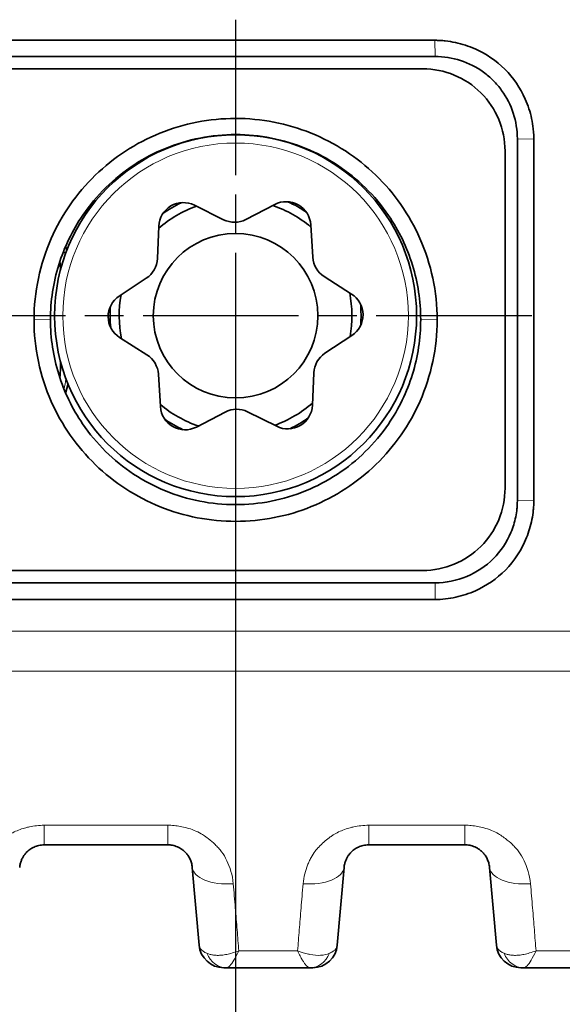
# Model space of a CAD drawing. Header units: millimetres. Extents: x 5 to 415, y 5 to 292.
# Tile 60 of 197: x 105.05 to 111.65, y 208.73 to 220.7. Entities that reach past the tile are written whole.
import ezdxf

# ---------------------------------------------------------------- set-up
doc = ezdxf.new("R2010")
doc.units = ezdxf.units.MM
doc.linetypes.add('CHAIN', pattern=[0.3543, 0.2362, -0.0295, 0.0591, -0.0295])
doc.linetypes.add('LONG_DASH_DOTTED', pattern=[0.3001, 0.2362, -0.0295, 0.0049, -0.0295])
for name, color, linetype, lineweight in [('Bemaßung (ISO)', 7, 'Continuous', 25), ('Mittelpunktmarkierung (ISO)', 7, 'LONG_DASH_DOTTED', 25), ('Sichtbar (ISO)', 7, 'Continuous', 35), ('Sichtbar schmal (ISO)', 7, 'Continuous', 18)]:
    doc.layers.add(name, color=color, linetype=linetype, lineweight=lineweight)
doc.styles.add('Notiztext (ISO)', font='isocpeur.ttf')
doc.dimstyles.new('Standard (ISO)', dxfattribs={"dimtxt": 3.5, "dimasz": 2.5, "dimexe": 2, "dimexo": 0, "dimgap": 0.762, "dimtad": 1, "dimtoh": 1, "dimdec": 8, "dimdsep": 46, "dimtxsty": 'Notiztext (ISO)', "dimcen": 0.09, "dimdle": 10, "dimclrd": 256, "dimclre": 256, "dimclrt": 256, "dimadec": 6, "dimazin": 2, "dimtfac": 0.514286, "dimtdec": 3, "dimtmove": 0, "dimatfit": 3, "dimfxl": 1, "dimtolj": 1, "dimlwd": -1, "dimlwe": -1, "dimarcsym": 0})

# ---------------------------------------------------------------- blocks, each defined once
blk = doc.blocks.new('*D10')
at = {"layer": 'Bemaßung (ISO)', "transparency": 16777216}
for p, q in [((107.675, 217.105), (107.671, 192.458)), ((92.675, 214.554), (92.671, 192.46)), ((95.172, 194.459), (105.172, 194.458))]:
    blk.add_line(p, q, dxfattribs=at)
for points in [[(95.172, 194.876), (95.172, 194.043), (92.672, 194.46)], [(105.172, 194.875), (105.172, 194.041), (107.672, 194.458)]]:
    blk.add_solid(points, dxfattribs=at)
at = {"layer": 'Defpoints', "color": 0, "transparency": 16777216}
for p in [(107.675, 217.105), (92.675, 214.554), (107.672, 194.458)]:
    blk.add_point(p, dxfattribs=at)
at = {"layer": 'Bemaßung (ISO)', "transparency": 16777216, "insert": (98.422, 198.721), "char_height": 3.5, "attachment_point": 1, "rotation": 359.9917, "style": 'Notiztext (ISO)'}
blk.add_mtext('\\A1;15', dxfattribs=at)

msp = doc.modelspace()

# ---------------------------------------------------------------- linework, layer by layer
at = {"layer": 'Mittelpunktmarkierung (ISO)', "linetype": 'CHAIN', "ltscale": 8.000593}
for p, q in [((107.67496891, 220.7046559), (107.67496891, 213.5046559)), ((111.27496891, 217.1046559), (104.07496891, 217.1046559))]:
    msp.add_line(p, q, dxfattribs=at)
at = {"layer": 'Sichtbar (ISO)'}
for p, q in [((110.09904834, 220.4539618), (90.25087741, 220.4539618)), ((110.09996896, 220.25745228), (90.24997781, 220.25745228)), ((109.95000924, 220.10745228), (90.39989279, 220.10745228)), ((111.09996891, 219.25745104), (111.09996891, 214.85745312)), ((111.29996891, 214.85423667), (111.29996891, 219.25302066)), ((110.9499689, 215.0075294), (110.9499689, 219.10737149)), ((107.528327, 218.27286966), (107.17478409, 218.44917777)), ((108.15119493, 218.45784942), (107.80083918, 218.27528988)), ((106.74118195, 218.19367649), (106.72410528, 217.79897974)), ((108.61335075, 217.8157584), (108.5892666, 218.21008959)), ((106.58994515, 217.56176716), (106.2604864, 217.34374408)), ((109.08498188, 217.36882882), (108.75170281, 217.58096603)), ((106.26495593, 216.84048297), (106.598235, 216.62834576)), ((108.75999266, 216.64754463), (109.08945141, 216.86556771)), ((105.54604565, 216.47191504), (105.54604565, 216.54996161)), ((106.73658706, 216.3935534), (106.76067121, 215.99922221)), ((108.60875586, 216.0156353), (108.62583253, 216.41033205)), ((107.19874288, 215.75146238), (107.54909863, 215.93402192)), ((107.82161082, 215.93644213), (108.17515372, 215.76013402)), ((90.39989038, 214.00745228), (109.95001928, 214.00745228)), ((90.24995857, 213.85745228), (110.09997016, 213.85745228)), ((90.25024765, 213.6539618), (110.09969652, 213.6539618)), ((106.84997671, 210.67057819), (105.34980146, 210.67057819)), ((110.46293227, 210.67057833), (109.29274723, 210.67057833)), ((107.14884085, 210.39672462), (107.23165616, 209.45014125)), ((108.91107254, 209.45014136), (108.99388775, 210.39672354)), ((110.76179142, 210.39672462), (110.84460673, 209.45014125)), ((107.56483526, 209.17628833), (107.53051452, 209.17628833)), ((107.56483526, 209.1762883), (108.57789054, 209.1762883)), ((111.17778221, 209.17628833), (111.14346509, 209.17628833)), ((111.17778221, 209.17628834), (112.19082781, 209.17628834))]:
    msp.add_line(p, q, dxfattribs=at)
for radius in [2.2, 1]:
    msp.add_circle((107.67496891, 217.1046559), radius, dxfattribs=at)
for centre, radius, start, end in [((109.94996862, 219.10745204), 1.00000029, 359.995372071, 89.997672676), ((107.67496896, 217.10465004), 1.41455775, 109.643640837, 131.373760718), ((107.04090156, 218.18070903), 0.3, 63.495051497, 177.522625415), ((107.67496892, 217.10465463), 1.525, 115.628714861, 125.388903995), ((107.67496896, 217.10465004), 1.41455775, 49.643917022, 71.374036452), ((108.28982458, 218.19180089), 0.3, 3.495051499, 117.522625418), ((107.67496892, 217.10465463), 1.525, 55.628773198, 65.388962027), ((107.66220953, 218.54133841), 0.3, 243.495051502, 297.522625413), ((103.67497001, 217.44474861), 2, 13.095684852, 14.655342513), ((106.42438567, 217.81194721), 0.3, 303.495051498, 357.522625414), ((108.91279277, 217.8340471), 0.3, 183.4950515, 237.522625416), ((104.54604565, 217.63810542), 1, 1.171330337, 7.144659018), ((106.42604589, 217.09356404), 0.3, 123.495051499, 237.522625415), ((107.67496896, 217.10465004), 1.41455775, 169.643657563, 191.373467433), ((107.67496896, 217.10465004), 1.41455775, 349.644209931, 11.374018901), ((108.92389192, 217.11574776), 0.3, 303.495051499, 57.522625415), ((107.67496892, 217.10465463), 1.525, 175.628790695, 185.388769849), ((107.67496892, 217.10465463), 1.525, 355.62890737, 5.388885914), ((106.43714504, 216.3752647), 0.3, 3.4950515, 57.522625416), ((108.92555214, 216.39736459), 0.3, 123.495051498, 177.522625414), ((104.54604565, 216.47191504), 1, 353.060558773, 0), ((103.67497244, 216.67016033), 2, 345.34447321, 348.693943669), ((107.67496896, 217.10465004), 1.41455775, 229.643950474, 251.373449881), ((107.06011323, 216.01751091), 0.3, 183.495051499, 297.522625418), ((107.67496896, 217.10465004), 1.41455775, 289.644226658, 311.373725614), ((108.30903625, 216.02860277), 0.3, 243.495051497, 357.522625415), ((107.68772828, 215.66797339), 0.3, 63.495051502, 117.522625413), ((107.67496892, 217.10465463), 1.525, 235.628924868, 245.388693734), ((107.67496892, 217.10465463), 1.525, 295.628983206, 305.388751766), ((109.94996862, 215.00745252), 1.00000028, 270.002902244, 0.004417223), ((107.53051454, 209.47628833), 0.3, 185.000069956, 269.999995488), ((108.61221415, 209.47628833), 0.3, 269.999996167, 354.999951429), ((111.14346511, 209.47628833), 0.3, 185.000070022, 269.999995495)]:
    msp.add_arc(centre, radius, start, end, dxfattribs=at)
for points, knots in [([(111.29987016, 219.25263145), (111.29994636, 219.27154582), (111.29974264, 219.31701917), (111.28857233, 219.419661), (111.28187432, 219.46087317), (111.25548697, 219.58318004), (111.22949466, 219.66296229), (111.13630659, 219.87405268), (111.05267362, 219.99831135), (110.8443559, 220.20662317), (110.72008879, 220.29025958), (110.50898784, 220.38345643), (110.42920833, 220.40945264), (110.30690392, 220.43585182), (110.26569228, 220.44255477), (110.20352149, 220.44932966), (110.18274439, 220.45104119), (110.15153129, 220.45277242), (110.14111983, 220.45321013), (110.12047204, 220.4537989), (110.11099272, 220.45395845), (110.09865506, 220.45387103)], [0, 0, 0, 0, 0.005439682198, 0.005439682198, 0.009124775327, 0.009124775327, 0.01649746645, 0.01649746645, 0.029516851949, 0.029516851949, 0.042536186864, 0.042536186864, 0.049907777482, 0.049907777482, 0.053592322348, 0.053592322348, 0.055433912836, 0.055433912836, 0.05635464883, 0.05635464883, 0.057259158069, 0.057259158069, 0.057259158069, 0.057259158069]), ([(110.09996892, 220.25748621), (110.20467458, 220.25751685), (110.30930773, 220.2405725), (110.40883547, 220.20816682), (110.5083632, 220.17576113), (110.60287857, 220.12788856), (110.68775356, 220.06655923), (110.73022506, 220.03587001), (110.77033271, 220.0018508), (110.80739383, 219.9647826), (110.84439563, 219.92777374), (110.87835964, 219.88772662), (110.90900517, 219.84531969), (110.97034536, 219.76043784), (111.01822359, 219.66591166), (111.05062607, 219.5663746), (111.08302855, 219.46683753), (111.0999655, 219.36219146), (111.09996539, 219.25745101)], [0, 0, 0, 0, 0.2, 0.2, 0.2, 0.4, 0.4, 0.4, 0.5000801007, 0.5000801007, 0.5000801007, 0.6, 0.6, 0.6, 0.8, 0.8, 0.8, 1, 1, 1, 1]), ([(110.12489621, 217.0539618), (110.12489509, 217.22406345), (110.10697064, 217.39414642), (110.03676875, 217.72664523), (109.98450253, 217.88938406), (109.78827162, 218.33262767), (109.60502217, 218.59585727), (109.15235301, 219.03340915), (108.88388216, 219.20809772), (108.30084681, 219.44330939), (107.98687727, 219.50419081), (107.35899292, 219.50365783), (107.04511909, 219.4422771), (106.46260533, 219.20612685), (106.1944785, 219.03108862), (105.74262814, 218.59295273), (105.55979732, 218.329534), (105.36447695, 217.88659951), (105.31256462, 217.72436816), (105.24284279, 217.39296411), (105.22504272, 217.22347226), (105.2250416, 217.05396179)], [0.00000137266, 0.00000137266, 0.00000137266, 0.00000137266, 0.05103964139, 0.05103964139, 0.10196509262, 0.10196509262, 0.19578328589, 0.19578328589, 0.28915106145, 0.28915106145, 0.38224190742, 0.38224190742, 0.47532137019, 0.47532137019, 0.56861689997, 0.56861689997, 0.66232927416, 0.66232927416, 0.71302073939, 0.71302073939, 0.76382124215, 0.76382124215, 0.76382124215, 0.76382124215]), ([(105.42495403, 217.05745142), (105.42496878, 217.28297544), (105.45887469, 217.5072309), (105.59211776, 217.93773721), (105.69057492, 218.14159175), (105.89997585, 218.44784066), (105.99382927, 218.55996662), (106.20199729, 218.76454574), (106.31583906, 218.85650291), (106.55956994, 219.01695287), (106.68885255, 219.08509404), (106.95893012, 219.19546389), (107.09910185, 219.23740302), (107.38534642, 219.29348704), (107.53072097, 219.30754637), (107.82212881, 219.30735725), (107.96747628, 219.29311092), (108.2536359, 219.23666117), (108.39374976, 219.1945433), (108.66366055, 219.0838379), (108.79283601, 219.01554415), (109.03634356, 218.85480451), (109.15006761, 218.76270773), (109.35796388, 218.55788621), (109.45166621, 218.44566014), (109.66042226, 218.13955443), (109.75848961, 217.93603312), (109.89120048, 217.50632412), (109.92496905, 217.28251816), (109.92498362, 217.05745131)], [0.00000359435, 0.00000359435, 0.00000359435, 0.00000359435, 0.06767315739, 0.06767315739, 0.13520694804, 0.13520694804, 0.17896918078, 0.17896918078, 0.22276595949, 0.22276595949, 0.26650137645, 0.26650137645, 0.31028677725, 0.31028677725, 0.35399459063, 0.35399459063, 0.39769985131, 0.39769985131, 0.44148407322, 0.44148407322, 0.485212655, 0.485212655, 0.52900843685, 0.52900843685, 0.57276485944, 0.57276485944, 0.64016030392, 0.64016030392, 0.70769284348, 0.70769284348, 0.70769284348, 0.70769284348]), ([(105.22503136, 217.05396179), (105.22503338, 216.88386154), (105.24295837, 216.71378005), (105.31316062, 216.38128413), (105.36542666, 216.2185467), (105.56165755, 215.77530327), (105.74490778, 215.51207272), (106.19757867, 215.07451916), (106.46605062, 214.89982992), (107.04908831, 214.66461726), (107.36305919, 214.60373558), (107.99094623, 214.60426856), (108.3048214, 214.66564955), (108.8873375, 214.90180078), (109.15546543, 215.07683968), (109.60731752, 215.51497724), (109.79014911, 215.77839693), (109.98546949, 216.22133123), (110.03738163, 216.38356118), (110.10710382, 216.71496235), (110.12490443, 216.88445273), (110.12490645, 217.0539618)], [0.00000137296, 0.00000137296, 0.00000137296, 0.00000137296, 0.05103922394, 0.05103922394, 0.10196426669, 0.10196426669, 0.19578288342, 0.19578288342, 0.28915114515, 0.28915114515, 0.38224251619, 0.38224251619, 0.47532250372, 0.47532250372, 0.56861851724, 0.56861851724, 0.66233131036, 0.66233131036, 0.71302236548, 0.71302236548, 0.76382244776, 0.76382244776, 0.76382244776, 0.76382244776]), ([(109.92498362, 217.05745131), (109.92496879, 216.83191832), (109.89105729, 216.60765052), (109.7578047, 216.17712206), (109.65933767, 215.97326215), (109.44993346, 215.66703115), (109.35609781, 215.5549285), (109.14792257, 215.35034008), (109.03404671, 215.25835945), (108.79031507, 215.09792488), (108.661064, 215.02980288), (108.39098083, 214.91942866), (108.25076002, 214.8774786), (107.96451275, 214.82141017), (107.81917469, 214.80735823), (107.52785138, 214.80754728), (107.38253966, 214.82178618), (107.09637602, 214.87822081), (106.95621296, 214.92034984), (106.68629709, 215.03105974), (106.55715273, 215.0993345), (106.31364352, 215.26005982), (106.1998855, 215.35218032), (105.9919825, 215.55701135), (105.89829776, 215.66921447), (105.68953876, 215.97530315), (105.59146222, 216.17882947), (105.45874286, 216.60855915), (105.42496901, 216.83237652), (105.42495403, 217.05745142)], [0.00000356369, 0.00000356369, 0.00000356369, 0.00000356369, 0.06767567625, 0.06767567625, 0.13522589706, 0.13522589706, 0.17898422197, 0.17898422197, 0.22279647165, 0.22279647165, 0.26652357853, 0.26652357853, 0.31032521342, 0.31032521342, 0.35402331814, 0.35402331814, 0.39771887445, 0.39771887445, 0.44151909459, 0.44151909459, 0.48523885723, 0.48523885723, 0.52904933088, 0.52904933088, 0.5728009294, 0.5728009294, 0.64021083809, 0.64021083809, 0.70774400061, 0.70774400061, 0.70774400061, 0.70774400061]), ([(110.09969652, 213.6539616), (110.18378828, 213.65408365), (110.26819835, 213.66346864), (110.43373417, 213.69970693), (110.51448098, 213.72639626), (110.72616735, 213.82126904), (110.85027387, 213.90578541), (111.0652561, 214.1238045), (111.152611, 214.25950985), (111.24030184, 214.47738469), (111.26231443, 214.55110593), (111.2846476, 214.66374292), (111.2903123, 214.70162924), (111.29603705, 214.75873427), (111.29748309, 214.77781068), (111.29894658, 214.80646234), (111.29931679, 214.81601846), (111.29969413, 214.83035773), (111.29979025, 214.83513835), (111.29988974, 214.84231001), (111.29991546, 214.84470071), (111.29995189, 214.84947316), (111.29995641, 214.85185492), (111.29995164, 214.85423685)], [0.00000272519, 0.00000272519, 0.00000272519, 0.00000272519, 0.02523025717, 0.02523025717, 0.05034518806, 0.05034518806, 0.09414702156, 0.09414702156, 0.14101270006, 0.14101270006, 0.16368141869, 0.16368141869, 0.17501072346, 0.17501072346, 0.18067354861, 0.18067354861, 0.18350483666, 0.18350483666, 0.18492052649, 0.18492052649, 0.18562839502, 0.18562839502, 0.18633357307, 0.18633357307, 0.18633357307, 0.18633357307]), ([(111.099988, 214.85745244), (111.09997063, 214.85617096), (111.09999664, 214.8462055), (111.09945845, 214.8244513), (111.09915128, 214.81618468), (111.09792218, 214.7913996), (111.09669287, 214.7748991), (111.09177653, 214.72549095), (111.08686415, 214.69272831), (111.06724856, 214.59520225), (111.0477168, 214.53160153), (110.97179079, 214.35072317), (110.89876608, 214.24203018), (110.71534059, 214.05861613), (110.6066272, 213.98558795), (110.36435537, 213.883917), (110.23280579, 213.85745245), (110.09997017, 213.85745228)], [0.0000065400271, 0.0000065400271, 0.0000065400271, 0.0000065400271, 0.0002503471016, 0.0002503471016, 0.0003998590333, 0.0003998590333, 0.0006988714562, 0.0006988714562, 0.0012972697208, 0.0012972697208, 0.0024968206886, 0.0024968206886, 0.0048428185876, 0.0048428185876, 0.0071888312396, 0.0071888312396, 0.0095913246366, 0.0095913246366, 0.0095913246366, 0.0095913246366]), ([(105.05093721, 210.39672396), (105.05224014, 210.41161401), (105.0568816, 210.44011739), (105.06959325, 210.48027711), (105.08632216, 210.51568677), (105.10590325, 210.54644026), (105.12739395, 210.57280658), (105.15020661, 210.59526951), (105.17414461, 210.61439746), (105.1992691, 210.63064582), (105.22565701, 210.6442243), (105.25335684, 210.65517707), (105.28281845, 210.66355638), (105.3150745, 210.66921186), (105.33783202, 210.67057843), (105.34980146, 210.67057833)], [0, 0, 0, 0, 0.11097886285, 0.21223599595, 0.3050381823, 0.38989392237, 0.4674644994, 0.53903280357, 0.60632504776, 0.67107617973, 0.73454743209, 0.79715318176, 0.85981273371, 0.92617638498, 0.99999766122, 0.99999766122, 0.99999766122, 0.99999766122]), ([(106.84997671, 210.67057833), (106.85965464, 210.67057845), (106.86933744, 210.67010899), (106.87895265, 210.66917627), (106.88871259, 210.6682295), (106.89840289, 210.66680536), (106.90796336, 210.66492203), (106.91834922, 210.66287609), (106.92858186, 210.6602882), (106.93858921, 210.65719451), (106.94948635, 210.65382576), (106.96011636, 210.64985728), (106.97040717, 210.6453471), (106.98166562, 210.64041282), (106.99251808, 210.63483017), (107.00289595, 210.62868189), (107.0142502, 210.62195517), (107.02503636, 210.61455138), (107.03519557, 210.60657851), (107.04633601, 210.59783557), (107.05672253, 210.58840831), (107.06630885, 210.57843133), (107.07685202, 210.5674585), (107.08642727, 210.55582072), (107.0950028, 210.54368236), (107.10446238, 210.53029265), (107.11270548, 210.51629383), (107.11971775, 210.50189033), (107.12747944, 210.4859475), (107.13373316, 210.46950888), (107.13849046, 210.45281641), (107.14376285, 210.43431656), (107.14719722, 210.4155049), (107.14884083, 210.39672485)], [0.00000108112, 0.00000108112, 0.00000108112, 0.00000108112, 0.05969304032, 0.05969304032, 0.05969304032, 0.1202834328, 0.1202834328, 0.1202834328, 0.18610487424, 0.18610487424, 0.18610487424, 0.25777865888, 0.25777865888, 0.25777865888, 0.3361919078, 0.3361919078, 0.3361919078, 0.42198244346, 0.42198244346, 0.42198244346, 0.51605906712, 0.51605906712, 0.51605906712, 0.61952595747, 0.61952595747, 0.61952595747, 0.73365927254, 0.73365927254, 0.73365927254, 0.85999023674, 0.85999023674, 0.85999023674, 0.99999967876, 0.99999967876, 0.99999967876, 0.99999967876]), ([(108.99388778, 210.39672396), (108.9951907, 210.41161393), (108.9998321, 210.44011692), (109.01254335, 210.4802758), (109.02927166, 210.51568475), (109.0488521, 210.54643783), (109.07034225, 210.57280406), (109.09315453, 210.59526716), (109.11709231, 210.61439539), (109.14221669, 210.6306441), (109.16860454, 210.64422292), (109.19630439, 210.65517605), (109.22576627, 210.66355577), (109.25802167, 210.66921142), (109.28077866, 210.67057824), (109.29274723, 210.67057833)], [0, 0, 0, 0, 0.11098221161, 0.21224238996, 0.30504742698, 0.3899058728, 0.46747895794, 0.53904932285, 0.6063429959, 0.6710948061, 0.73456583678, 0.79717021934, 0.85982774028, 0.92618945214, 0.99999961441, 0.99999961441, 0.99999961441, 0.99999961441]), ([(110.46293227, 210.67057833), (110.47260997, 210.67057827), (110.49212539, 210.66963189), (110.52189757, 210.66525517), (110.55269901, 210.65746294), (110.58472616, 210.6455028), (110.61737454, 210.6287031), (110.64984635, 210.60640761), (110.68112323, 210.57801161), (110.70995971, 210.54295468), (110.73479091, 210.50077503), (110.75361756, 210.45127646), (110.76014823, 210.4154999), (110.7617914, 210.39672485)], [0.0000001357, 0.0000001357, 0.0000001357, 0.0000001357, 0.05970105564, 0.12030564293, 0.18614267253, 0.25783208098, 0.33625785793, 0.42205555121, 0.51613279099, 0.61959322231, 0.73371253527, 0.86002080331, 0.99999967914, 0.99999967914, 0.99999967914, 0.99999967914]), ([(108.61221413, 209.17628833), (108.61221412, 209.17628833), (108.61177676, 209.17628834), (108.61089289, 209.17628834), (108.61024867, 209.17628834), (108.60936662, 209.17628835), (108.60823565, 209.17628835), (108.60746562, 209.17628834), (108.60658194, 209.17628834), (108.60559244, 209.17628834), (108.60313466, 209.17628833), (108.60002285, 209.17628834), (108.59639496, 209.17628834), (108.59597096, 209.17628834), (108.59553977, 209.17628834), (108.59510131, 209.17628834), (108.59027787, 209.17628834), (108.58459008, 209.17628833), (108.57789054, 209.17628833)], [0.00000001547, 0.00000001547, 0.00000001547, 0.00000001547, 0.19280601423, 0.19280601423, 0.19280601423, 0.33333333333, 0.33333333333, 0.33333333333, 0.42901259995, 0.42901259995, 0.42901259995, 0.66666666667, 0.66666666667, 0.66666666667, 0.69444205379, 0.69444205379, 0.69444205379, 1, 1, 1, 1])]:
    msp.add_open_spline(points, degree=3, knots=knots, dxfattribs=at)
at = {"layer": 'Sichtbar schmal (ISO)'}
for p, q in [((110.09996892, 220.25748621), (110.09864949, 220.4538703)), ((111.29986956, 219.25262648), (111.09996801, 219.25745105)), ((105.2250373, 217.0539618), (105.42495391, 217.05745143)), ((110.12490051, 217.05396181), (109.92498374, 217.05745131)), ((105.54604565, 216.47191504), (105.56792382, 216.47191504)), ((111.09999501, 214.85745221), (111.29995164, 214.85423685)), ((110.0996965, 213.65397209), (110.09997013, 213.85745191)), ((106.84994763, 210.90899744), (105.3497646, 210.90897657)), ((110.46286871, 210.90895305), (109.29267565, 210.90894117)), ((107.68392064, 209.75629816), (107.68392414, 209.75625812)), ((111.29650997, 209.76042715), (111.29651321, 209.76039007)), ((108.42887825, 209.38286752), (107.7137628, 209.38287123)), ((112.04181784, 209.38285965), (111.32669313, 209.38286254))]:
    msp.add_line(p, q, dxfattribs=at)
msp.add_circle((107.67496891, 217.1046559), 2.1, dxfattribs=at)
for centre, major_axis, ratio, start_param, end_param in [((104.62738002, 217.65175899), (0.16458043, -0.98003718), 0.9998158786, 1.5977470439, 1.6581297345), ((104.6273752, 216.45826231), (-0.16457986, -0.98004214), 0.9998159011, 1.4865640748, 1.6142338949), ((105.3498026, 211.17057833), (0, -0.50000037), 0.0000669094, 5.2629953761, 6.2831872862), ((106.84997618, 211.17057833), (0, -0.50000037), 0.0000669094, 5.2629463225, 6.2831871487), ((109.29274742, 211.17057833), (0, -0.5), 0.0001487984, 5.2630780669, 6.283185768), ((110.46293221, 211.17057833), (0, -0.5), 0.0001487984, 5.2630498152, 6.2831854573), ((107.64693818, 210.44030266), (-0.49809735, -0.04357783), 0.484986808, 0.0000006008, 1.5283142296), ((108.49579021, 210.44029929), (0.49809753, -0.04357576), 0.4850138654, 4.7547003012, 6.2831849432), ((111.25988875, 210.44030266), (-0.49809735, -0.04357783), 0.485070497, 0.0000006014, 1.528268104), ((107.56486088, 209.47628832), (-0.00011168, -0.29999997), 0.8748895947, 5.1409156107, 6.2835132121), ((108.57796068, 209.47628826), (-0.00030777, -0.29999981), 0.8747675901, 0.0009054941, 1.1435065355), ((111.17780812, 209.47628832), (-0.00011373, -0.29999997), 0.8749058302, 5.1409003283, 6.2835198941)]:
    msp.add_ellipse(centre, major_axis=major_axis, ratio=ratio, start_param=start_param, end_param=end_param, dxfattribs=at)
for points, knots in [([(88.52492951, 213.27815084), (88.66794217, 213.2773349), (88.8104495, 213.27703488), (88.95339502, 213.27640783), (89.33053482, 213.27475346), (89.70840987, 213.27287478), (90.08599858, 213.27155699), (90.55176376, 213.26993145), (91.01709324, 213.26915933), (91.48255983, 213.26860118), (91.93309371, 213.26806094), (92.38375604, 213.26772115), (92.83440879, 213.26757736), (93.31260897, 213.26742479), (93.79079837, 213.2674929), (94.269012, 213.26754342), (94.79643462, 213.26759913), (95.32388671, 213.26763343), (95.85132782, 213.26764324), (96.42438787, 213.26765389), (96.99743497, 213.26763563), (97.57048274, 213.26763735), (98.19157976, 213.26763921), (98.81267758, 213.26766454), (99.43377694, 213.26769676), (100.10389178, 213.26773153), (100.77400841, 213.26777431), (101.44412499, 213.26781441), (102.16531671, 213.26785757), (102.88650837, 213.26789762), (103.60770001, 213.26793694), (104.38378232, 213.26797925), (105.15986461, 213.26802072), (105.93594686, 213.26806124), (106.77203955, 213.26810489), (107.60813219, 213.26814742), (108.4442248, 213.26818958), (109.34564502, 213.26823503), (110.2470652, 213.26828005), (111.14848532, 213.26832546), (112.1205276, 213.26837443), (113.09256982, 213.26842387), (114.06461209, 213.26847396), (115.11315911, 213.26852799), (116.16170619, 213.26858277), (117.21025334, 213.26863693), (118.34247384, 213.2686954), (119.47469441, 213.26875314), (120.60691505, 213.26880875), (121.83076889, 213.26886886), (123.05462282, 213.26892648), (124.27847683, 213.2689797), (125.60241362, 213.26903727), (126.9263505, 213.26908969), (128.25028748, 213.26913478), (129.68199819, 213.26918355), (131.11370903, 213.26922375), (132.54541995, 213.26925168), (134.0886028, 213.26928179), (135.63178575, 213.26929765), (137.17496887, 213.2692972)], [0, 0, 0, 0, 0.008822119, 0.008822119, 0.008822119, 0.032097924, 0.032097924, 0.032097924, 0.0608092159, 0.0608092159, 0.0608092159, 0.0885994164, 0.0885994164, 0.0885994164, 0.1180883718, 0.1180883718, 0.1180883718, 0.150611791, 0.150611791, 0.150611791, 0.1859481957, 0.1859481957, 0.1859481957, 0.2242475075, 0.2242475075, 0.2242475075, 0.2655692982, 0.2655692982, 0.2655692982, 0.3100405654, 0.3100405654, 0.3100405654, 0.3578965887, 0.3578965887, 0.3578965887, 0.4094530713, 0.4094530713, 0.4094530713, 0.4650378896, 0.4650378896, 0.4650378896, 0.5249775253, 0.5249775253, 0.5249775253, 0.5896347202, 0.5896347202, 0.5896347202, 0.6594515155, 0.6594515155, 0.6594515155, 0.7349187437, 0.7349187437, 0.7349187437, 0.8165574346, 0.8165574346, 0.8165574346, 0.9048418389, 0.9048418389, 0.9048418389, 1, 1, 1, 1]), ([(88.52632678, 212.79006811), (89.03164537, 212.78768358), (89.53739811, 212.7856351), (90.04333393, 212.78423241), (90.54925573, 212.78282975), (91.05536062, 212.7821056), (91.56162563, 212.78164913), (92.57415565, 212.78073619), (93.58732619, 212.78086083), (94.60075693, 212.78091881), (95.61418767, 212.78097679), (96.62787857, 212.7809699), (97.64153134, 212.78099537), (98.65518412, 212.78102085), (99.66879876, 212.78107867), (100.68245483, 212.78113646), (104.73707912, 212.78136762), (108.79236628, 212.78159833), (112.84762183, 212.78182829), (120.9581329, 212.78228821), (129.06851753, 212.78274513), (137.17496885, 212.78274223)], [0, 0, 0, 0, 0.0312508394, 0.0312508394, 0.0312508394, 0.0625008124, 0.0625008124, 0.0625008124, 0.1250007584, 0.1250007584, 0.1250007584, 0.1875007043, 0.1875007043, 0.1875007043, 0.2500006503, 0.2500006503, 0.2500006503, 0.5000004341, 0.5000004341, 0.5000004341, 1, 1, 1, 1]), ([(104.55285845, 210.19715612), (104.55620648, 210.23934583), (104.56321488, 210.27962224), (104.57247479, 210.31687945), (104.58208918, 210.35556293), (104.59411454, 210.39099283), (104.60656412, 210.42258031), (104.61320583, 210.43943188), (104.61996303, 210.45520036), (104.62651678, 210.46985071), (104.6340216, 210.48662709), (104.64153001, 210.5017347), (104.64914566, 210.51582193), (104.66499739, 210.54514404), (104.68113917, 210.57014335), (104.7009644, 210.59563867), (104.71053924, 210.60795195), (104.7210153, 210.62036144), (104.73301964, 210.63323204), (104.74157263, 210.64240223), (104.75069295, 210.65193403), (104.76033579, 210.66162434), (104.77888165, 210.6802615), (104.79939257, 210.6994626), (104.8211887, 210.71794828), (104.84128195, 210.73498971), (104.86246233, 210.75141729), (104.88377381, 210.76652345), (104.89590764, 210.77512424), (104.90807666, 210.78330364), (104.92004615, 210.79098658), (104.92977726, 210.79723276), (104.93948424, 210.80306996), (104.94916773, 210.80855437), (104.97260628, 210.82182918), (104.99587703, 210.83305016), (105.01923785, 210.84287244), (105.04354379, 210.85309211), (105.0679516, 210.86180828), (105.09308963, 210.86946152), (105.1032059, 210.87254141), (105.11344476, 210.8754451), (105.1238559, 210.87818358), (105.13906979, 210.88218535), (105.15453924, 210.8859354), (105.17023467, 210.88933477), (105.19768611, 210.89528031), (105.22583631, 210.90014883), (105.25432262, 210.90353117), (105.28600655, 210.90729318), (105.31810417, 210.90921037), (105.34975511, 210.90897682)], [0, 0, 0, 0, 0.0771547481, 0.0771547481, 0.0771547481, 0.1572630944, 0.1572630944, 0.1572630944, 0.2, 0.2, 0.2, 0.2489387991, 0.2489387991, 0.2489387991, 0.3508032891, 0.3508032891, 0.3508032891, 0.4, 0.4, 0.4, 0.4350522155, 0.4350522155, 0.4350522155, 0.5024673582, 0.5024673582, 0.5024673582, 0.5646155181, 0.5646155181, 0.5646155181, 0.6, 0.6, 0.6, 0.6287673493, 0.6287673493, 0.6287673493, 0.6983976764, 0.6983976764, 0.6983976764, 0.7708450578, 0.7708450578, 0.7708450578, 0.8, 0.8, 0.8, 0.8426044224, 0.8426044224, 0.8426044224, 0.917119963, 0.917119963, 0.917119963, 1, 1, 1, 1]), ([(106.84994763, 210.90899816), (106.87559883, 210.90929435), (106.90150856, 210.90817799), (106.92723479, 210.90578854), (106.95330739, 210.90336693), (106.97918939, 210.89963902), (107.00456564, 210.89485169), (107.03003998, 210.89004585), (107.05500416, 210.88417411), (107.07928887, 210.87759548), (107.11123425, 210.86894162), (107.14161757, 210.8587234), (107.17155536, 210.84648308), (107.20062897, 210.83459609), (107.22929523, 210.82077757), (107.25802511, 210.80402397), (107.26672166, 210.79895264), (107.27541786, 210.79360974), (107.28411507, 210.78795932), (107.30360632, 210.7752962), (107.32349175, 210.76137851), (107.34284083, 210.74661818), (107.37257302, 210.72393716), (107.40095832, 210.69921895), (107.42599936, 210.67508886), (107.44069207, 210.66093063), (107.45426497, 210.64700173), (107.4665473, 210.63395624), (107.48173409, 210.61782584), (107.49426396, 210.60263656), (107.50562386, 210.58735685), (107.52929939, 210.5555119), (107.54857255, 210.52350811), (107.56960253, 210.47753834), (107.58600662, 210.44168038), (107.60428907, 210.39807403), (107.61904458, 210.34757061), (107.63228204, 210.30226304), (107.64262867, 210.25140052), (107.64689993, 210.19709925)], [0.00003770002, 0.00003770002, 0.00003770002, 0.00003770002, 0.0660134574, 0.0660134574, 0.0660134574, 0.13287750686, 0.13287750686, 0.13287750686, 0.2, 0.2, 0.2, 0.28829643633, 0.28829643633, 0.28829643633, 0.3740441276, 0.3740441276, 0.3740441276, 0.4, 0.4, 0.4, 0.45816954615, 0.45816954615, 0.45816954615, 0.54755404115, 0.54755404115, 0.54755404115, 0.6, 0.6, 0.6, 0.66484804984, 0.66484804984, 0.66484804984, 0.8, 0.8, 0.8, 0.90542302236, 0.90542302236, 0.90542302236, 1, 1, 1, 1]), ([(108.49574316, 210.1970881), (108.49909164, 210.23927781), (108.50610044, 210.27955411), (108.51536069, 210.31681127), (108.52497547, 210.35549479), (108.53700118, 210.39092481), (108.54945113, 210.42251251), (108.5560961, 210.43937198), (108.56285667, 210.45514738), (108.56941348, 210.46980362), (108.57691542, 210.48657252), (108.5844208, 210.50167395), (108.59203311, 210.51575553), (108.60788562, 210.54508021), (108.62402713, 210.57008), (108.64385127, 210.59557525), (108.65343005, 210.60789425), (108.66391071, 210.62030944), (108.67592131, 210.63318637), (108.68447022, 210.64235193), (108.69358594, 210.65187882), (108.70322373, 210.66156426), (108.72176972, 210.68020193), (108.74228115, 210.69940424), (108.76407821, 210.71789152), (108.7841716, 210.73493382), (108.8053524, 210.75136263), (108.8266646, 210.76647022), (108.83880602, 210.77507691), (108.85098278, 210.78326177), (108.86295972, 210.79094957), (108.87268348, 210.79719109), (108.88238313, 210.80302428), (108.8920593, 210.80850517), (108.91549832, 210.82178178), (108.93876939, 210.83300426), (108.96213012, 210.84282772), (108.98643693, 210.85304901), (109.01084519, 210.86176632), (109.03598309, 210.86942033), (109.04610846, 210.87250331), (109.05635653, 210.87540972), (109.06677714, 210.87815057), (109.08198286, 210.88215003), (109.09744375, 210.88589794), (109.11313025, 210.88929558), (109.14058319, 210.89524178), (109.16873463, 210.90011082), (109.19722173, 210.90349365), (109.22891066, 210.90725671), (109.26101282, 210.90917445), (109.29266729, 210.90894124)], [0, 0, 0, 0, 0.0771470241, 0.0771470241, 0.0771470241, 0.1572475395, 0.1572475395, 0.1572475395, 0.2, 0.2, 0.2, 0.2489150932, 0.2489150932, 0.2489150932, 0.3507800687, 0.3507800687, 0.3507800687, 0.4, 0.4, 0.4, 0.4350338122, 0.4350338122, 0.4350338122, 0.5024493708, 0.5024493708, 0.5024493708, 0.564595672, 0.564595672, 0.564595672, 0.6, 0.6, 0.6, 0.6287438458, 0.6287438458, 0.6287438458, 0.6983713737, 0.6983713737, 0.6983713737, 0.7708187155, 0.7708187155, 0.7708187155, 0.8, 0.8, 0.8, 0.8425812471, 0.8425812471, 0.8425812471, 0.9171026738, 0.9171026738, 0.9171026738, 1, 1, 1, 1]), ([(110.4628687, 210.90895331), (110.48852863, 210.90925556), (110.51444781, 210.90814521), (110.54018701, 210.90575986), (110.56626299, 210.9033433), (110.59215216, 210.89961944), (110.61754144, 210.89483156), (110.64298406, 210.89003363), (110.6679242, 210.88416889), (110.69219373, 210.87758999), (110.72416255, 210.86892398), (110.7545871, 210.85868255), (110.78456027, 210.84641613), (110.81364434, 210.83451358), (110.84231586, 210.82068017), (110.87103207, 210.80393202), (110.87974364, 210.79885117), (110.88845322, 210.79349948), (110.89716204, 210.78784146), (110.91665238, 210.77517882), (110.93652355, 210.76126799), (110.9558538, 210.74651966), (110.98559222, 210.72383025), (111.01397029, 210.69911135), (111.03900501, 210.67498135), (111.05363753, 210.66087763), (111.06715906, 210.64700162), (111.07940231, 210.63399739), (111.09463425, 210.6178187), (111.10720306, 210.60258042), (111.11860396, 210.58724085), (111.14223662, 210.55544383), (111.16152303, 210.52344139), (111.18253647, 210.47753335), (111.1989612, 210.44165027), (111.21725061, 210.39801986), (111.23200471, 210.34749287), (111.24523291, 210.30219148), (111.25556727, 210.25134242), (111.25983115, 210.19705607)], [0.00001642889, 0.00001642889, 0.00001642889, 0.00001642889, 0.06605472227, 0.06605472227, 0.06605472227, 0.13295708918, 0.13295708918, 0.13295708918, 0.2, 0.2, 0.2, 0.2883117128, 0.2883117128, 0.2883117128, 0.37400379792, 0.37400379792, 0.37400379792, 0.4, 0.4, 0.4, 0.45817944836, 0.45817944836, 0.45817944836, 0.54768499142, 0.54768499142, 0.54768499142, 0.6, 0.6, 0.6, 0.66508562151, 0.66508562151, 0.66508562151, 0.8, 0.8, 0.8, 0.9054530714, 0.9054530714, 0.9054530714, 1, 1, 1, 1]), ([(107.7137628, 209.38287118), (107.70744354, 209.46404734), (107.70073049, 209.54861165), (107.69369629, 209.63587729), (107.68666209, 209.72314294), (107.67930673, 209.81309616), (107.67151196, 209.90662939), (107.66371718, 210.00016263), (107.65548299, 210.09729053), (107.64689993, 210.19709925)], [0, 0, 0, 0, 0.3333333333, 0.3333333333, 0.3333333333, 0.6666666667, 0.6666666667, 0.6666666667, 1, 1, 1, 1]), ([(108.49574316, 210.1970881), (108.48693017, 210.09511824), (108.47862219, 209.99662212), (108.47089924, 209.90375473), (108.4631763, 209.81088733), (108.45603839, 209.72359354), (108.4490857, 209.63719684), (108.44213302, 209.55080014), (108.43536558, 209.46535765), (108.42887825, 209.38286823)], [0, 0, 0, 0, 0.3333333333, 0.3333333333, 0.3333333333, 0.6666666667, 0.6666666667, 0.6666666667, 1, 1, 1, 1]), ([(111.32669398, 209.382862), (111.32037015, 209.46403934), (111.31365868, 209.54860182), (111.30662471, 209.63586541), (111.29959074, 209.723129), (111.29223426, 209.81308003), (111.28444105, 209.90660833), (111.27664785, 210.00013663), (111.26841794, 210.0972568), (111.25983115, 210.19705607)], [0, 0, 0, 0, 0.3333333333, 0.3333333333, 0.3333333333, 0.6666666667, 0.6666666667, 0.6666666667, 1, 1, 1, 1]), ([(107.23165607, 209.45014124), (107.23179903, 209.44850796), (107.23199759, 209.44688286), (107.23225072, 209.44526705), (107.23350046, 209.43728939), (107.2360915, 209.42953901), (107.23983618, 209.42214523), (107.24140968, 209.41903838), (107.24318519, 209.41599437), (107.24514308, 209.41302212), (107.24832877, 209.40818593), (107.2519922, 209.4035322), (107.25613571, 209.39900553), (107.26182657, 209.39278843), (107.26841392, 209.38681083), (107.2761186, 209.38092182), (107.27850765, 209.37909577), (107.28100451, 209.37728083), (107.28360984, 209.37547873), (107.29552428, 209.36723753), (107.30973508, 209.35926672), (107.32608008, 209.35171803)], [0, 0, 0, 0, 0.0416048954, 0.0416048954, 0.0416048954, 0.2470188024, 0.2470188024, 0.2470188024, 0.3333333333, 0.3333333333, 0.3333333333, 0.4737766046, 0.4737766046, 0.4737766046, 0.6666666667, 0.6666666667, 0.6666666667, 0.7264777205, 0.7264777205, 0.7264777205, 1, 1, 1, 1]), ([(108.81666874, 209.35172159), (108.83431881, 209.35986612), (108.84952192, 209.36853214), (108.86208234, 209.37755791), (108.86359907, 209.37864782), (108.86507775, 209.37974293), (108.86651847, 209.38084292), (108.87597314, 209.38806162), (108.88380882, 209.3954586), (108.89030097, 209.40324424), (108.89299065, 209.4064698), (108.89544484, 209.40976194), (108.89765995, 209.41313458), (108.90087354, 209.41802748), (108.90358062, 209.42309651), (108.90571142, 209.428307), (108.90859451, 209.43535708), (108.91041899, 209.44266624), (108.91107262, 209.45014135)], [0, 0, 0, 0, 0.2974186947, 0.2974186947, 0.2974186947, 0.33333333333, 0.33333333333, 0.33333333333, 0.56902172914, 0.56902172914, 0.56902172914, 0.66666666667, 0.66666666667, 0.66666666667, 0.80832641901, 0.80832641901, 0.80832641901, 0.99999999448, 0.99999999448, 0.99999999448, 0.99999999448]), ([(110.84460664, 209.45014124), (110.84474953, 209.44850868), (110.84494799, 209.44688429), (110.84520096, 209.44526918), (110.84645042, 209.43729199), (110.8490411, 209.42954203), (110.85278536, 209.42214859), (110.8543588, 209.41904166), (110.85613426, 209.41599757), (110.85809213, 209.41302522), (110.86127736, 209.40818954), (110.86494024, 209.40353626), (110.86908313, 209.39900999), (110.87477346, 209.39279308), (110.88136024, 209.38681563), (110.88906427, 209.38092673), (110.89145299, 209.37910082), (110.89394949, 209.37728601), (110.89655445, 209.37548404), (110.90846766, 209.3672431), (110.92267701, 209.35927246), (110.93902037, 209.35172383)], [0, 0, 0, 0, 0.0415904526, 0.0415904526, 0.0415904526, 0.2470101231, 0.2470101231, 0.2470101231, 0.3333333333, 0.3333333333, 0.3333333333, 0.4737719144, 0.4737719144, 0.4737719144, 0.6666666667, 0.6666666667, 0.6666666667, 0.7264757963, 0.7264757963, 0.7264757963, 1, 1, 1, 1]), ([(107.71376085, 209.38286705), (107.68783413, 209.37247223), (107.66196221, 209.36344669), (107.63633746, 209.35581912), (107.61302906, 209.34888105), (107.58992521, 209.34310306), (107.56726911, 209.33858837), (107.54653858, 209.33445738), (107.52618239, 209.33138309), (107.50636173, 209.32942612), (107.48805314, 209.32761845), (107.47020178, 209.32676442), (107.45294935, 209.32690553), (107.4368391, 209.32703731), (107.42125113, 209.32803691), (107.40630602, 209.3299283), (107.39179579, 209.33176466), (107.37789152, 209.3344416), (107.36470221, 209.33797189), (107.35100882, 209.34163711), (107.33808733, 209.34622297), (107.32608017, 209.35171772)], [0, 0, 0, 0, 0.17701249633, 0.17701249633, 0.17701249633, 0.33802394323, 0.33802394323, 0.33802394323, 0.48535086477, 0.48535086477, 0.48535086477, 0.62143860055, 0.62143860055, 0.62143860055, 0.74851685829, 0.74851685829, 0.74851685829, 0.87189731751, 0.87189731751, 0.87189731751, 0.99999331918, 0.99999331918, 0.99999331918, 0.99999331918]), ([(107.71376204, 209.38286794), (107.69234265, 209.33653977), (107.67256026, 209.29766683), (107.65475119, 209.26781731), (107.6369419, 209.23796744), (107.62110594, 209.21644787), (107.60623232, 209.20081105), (107.5913587, 209.18517423), (107.57744746, 209.17628784), (107.56483526, 209.1762882)], [0.00000393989, 0.00000393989, 0.00000393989, 0.00000393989, 0.33333333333, 0.33333333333, 0.33333333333, 0.66666666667, 0.66666666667, 0.66666666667, 1, 1, 1, 1]), ([(108.81666874, 209.35172159), (108.78671808, 209.33860234), (108.74962948, 209.32984792), (108.70911638, 209.32753913), (108.66860328, 209.32523035), (108.62505614, 209.32907198), (108.57764166, 209.3382053), (108.57197012, 209.33929779), (108.56624195, 209.3404681), (108.56046588, 209.3417188), (108.51795349, 209.35092408), (108.47283231, 209.36462695), (108.42887825, 209.38286775)], [0, 0, 0, 0, 0.3333333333, 0.3333333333, 0.3333333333, 0.6666666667, 0.6666666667, 0.6666666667, 0.7065386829, 0.7065386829, 0.7065386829, 1, 1, 1, 1]), ([(108.57789054, 209.17628833), (108.57320146, 209.17628619), (108.56830927, 209.17748126), (108.56327518, 209.17980764), (108.55820476, 209.18215082), (108.55299078, 209.18564416), (108.54763689, 209.19016873), (108.54394733, 209.19328677), (108.54019116, 209.19689308), (108.53635935, 209.20092845), (108.53424697, 209.20315304), (108.53211009, 209.20550634), (108.52995026, 209.20798709), (108.52335724, 209.21555975), (108.51655572, 209.2243043), (108.50950004, 209.23434745), (108.50254952, 209.24424089), (108.49535158, 209.2553993), (108.48776724, 209.26812066), (108.48718106, 209.26910388), (108.48659253, 209.27009651), (108.48600169, 209.27109853), (108.47750513, 209.28550831), (108.46852907, 209.30188009), (108.4592089, 209.32010638), (108.44949087, 209.33911074), (108.43941548, 209.36011883), (108.42887825, 209.38286774)], [0, 0, 0, 0, 0.1233960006, 0.1233960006, 0.1233960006, 0.2476826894, 0.2476826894, 0.2476826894, 0.33333333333, 0.33333333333, 0.33333333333, 0.38055007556, 0.38055007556, 0.38055007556, 0.52468261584, 0.52468261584, 0.52468261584, 0.66666666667, 0.66666666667, 0.66666666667, 0.67764053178, 0.67764053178, 0.67764053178, 0.8354518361, 0.8354518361, 0.8354518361, 0.99999999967, 0.99999999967, 0.99999999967, 0.99999999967]), ([(111.32669214, 209.38285849), (111.30076391, 209.37246479), (111.27489212, 209.3634403), (111.24926759, 209.35581379), (111.22595981, 209.34887681), (111.20285666, 209.3430999), (111.18020122, 209.33858621), (111.15947124, 209.33445613), (111.13911558, 209.33138267), (111.1192955, 209.32942648), (111.10098739, 209.32761952), (111.08313654, 209.32676614), (111.06588467, 209.32690785), (111.04977492, 209.32704018), (111.03418749, 209.32804028), (111.01924293, 209.32993212), (111.0047332, 209.33176891), (110.99082947, 209.33444623), (110.97764073, 209.33797684), (110.96394789, 209.3416424), (110.951027, 209.34622855), (110.93902046, 209.35172352)], [0, 0, 0, 0, 0.17701439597, 0.17701439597, 0.17701439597, 0.33802463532, 0.33802463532, 0.33802463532, 0.48535075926, 0.48535075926, 0.48535075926, 0.62143814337, 0.62143814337, 0.62143814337, 0.74851623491, 0.74851623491, 0.74851623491, 0.8718968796, 0.8718968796, 0.8718968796, 0.99999330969, 0.99999330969, 0.99999330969, 0.99999330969]), ([(111.32669327, 209.38286084), (111.30527466, 209.3365357), (111.28549359, 209.29766502), (111.26768609, 209.26781655), (111.2498784, 209.23796774), (111.23404425, 209.21644843), (111.21917265, 209.20081163), (111.20430104, 209.18517483), (111.19039202, 209.17628816), (111.17778221, 209.17628837)], [0.00000365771, 0.00000365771, 0.00000365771, 0.00000365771, 0.33333333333, 0.33333333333, 0.33333333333, 0.66666666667, 0.66666666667, 0.66666666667, 1, 1, 1, 1])]:
    msp.add_open_spline(points, degree=3, knots=knots, dxfattribs=at)
for points in [[(107.49445615, 210.60184337), (107.49440361, 210.60191228), (107.49435104, 210.60198119), (107.49429843, 210.60205011)], [(108.63522197, 210.58436326), (108.63513477, 210.58423878), (108.63504765, 210.58411429), (108.63496059, 210.58398978)], [(111.10854591, 210.60034447), (111.10850065, 210.60040422), (111.10845536, 210.60046399), (111.10841005, 210.60052375)]]:
    msp.add_open_spline(points, degree=3, dxfattribs=at)

# ---------------------------------------------------------------- dimensions: what is measured, and where the dimension line sits
at = {"layer": 'Bemaßung (ISO)'}
dim = msp.add_linear_dim(base=(107.67167433, 194.45750337), p1=(92.67460522, 214.55431812), p2=(107.67496891, 217.1046559), angle=179.991664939, dimstyle='Standard (ISO)', override={"dimgap": 0.762, "dimtoh": 0, "dimdec": 0, "dimtol": 0, "dimlim": 0, "dimtp": 0, "dimtm": 0, "dimtdec": 3, "dimtofl": 0, "dimatfit": 1}, dxfattribs=at)
dim.commit()
dim.dimension.update_dxf_attribs({"geometry": '*D10', "text_midpoint": (100.17167815, 194.45859443), "dimtype": 160})

doc.saveas('drawing.dxf')
